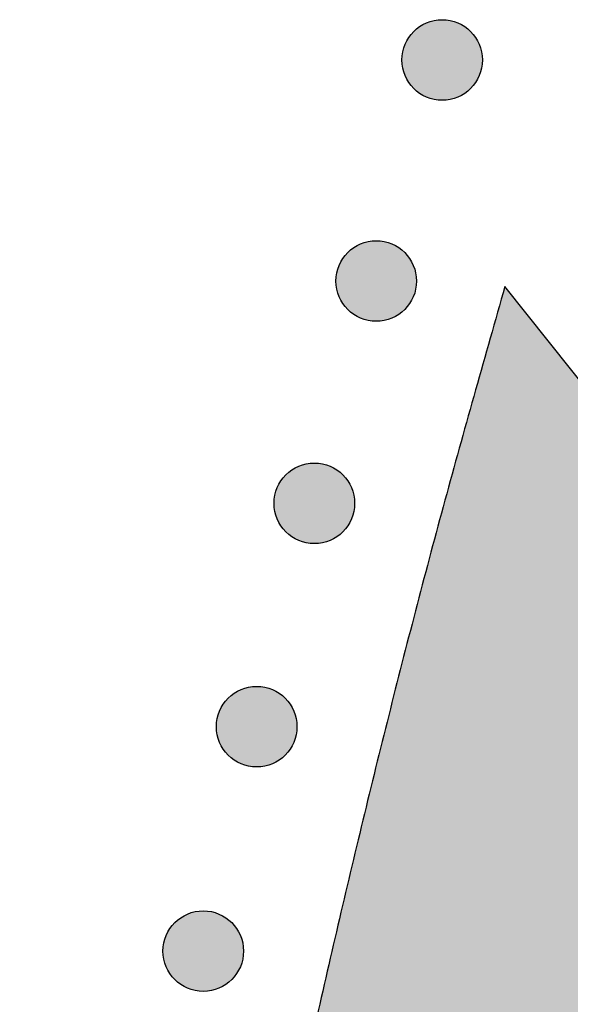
# Model space of a CAD drawing. Header units: millimetres. Extents: x -3873 to -97, y 912 to 4165.
# Tile 177 of 256: x -3866 to -3842, y 1576 to 1620. Entities that reach past the tile are written whole.
import ezdxf

# ---------------------------------------------------------------- set-up
doc = ezdxf.new("R2010")
doc.units = ezdxf.units.MM
doc.layers.add('pattern', color=7, linetype='Continuous', true_color=0x000000)

msp = doc.modelspace()

# ---------------------------------------------------------------- hatches: boundary and pattern name
at = {"layer": 'pattern'}
for points in [[(-3846.212, 1619.346), (-3846.24, 1619.374), (-3846.269, 1619.401), (-3846.299, 1619.428), (-3846.33, 1619.454), (-3846.361, 1619.48), (-3846.394, 1619.505), (-3846.427, 1619.53), (-3846.461, 1619.554), (-3846.496, 1619.577), (-3846.532, 1619.6), (-3846.568, 1619.622), (-3846.606, 1619.643), (-3846.644, 1619.664), (-3846.682, 1619.683), (-3846.722, 1619.702), (-3846.762, 1619.72), (-3846.803, 1619.737), (-3846.844, 1619.753), (-3846.886, 1619.768), (-3846.928, 1619.782), (-3846.971, 1619.796), (-3847.015, 1619.808), (-3847.059, 1619.819), (-3847.103, 1619.828), (-3847.148, 1619.837), (-3847.193, 1619.845), (-3847.238, 1619.851), (-3847.283, 1619.857), (-3847.329, 1619.861), (-3847.375, 1619.864), (-3847.421, 1619.865), (-3847.467, 1619.866), (-3847.512, 1619.865), (-3847.558, 1619.864), (-3847.604, 1619.861), (-3847.65, 1619.857), (-3847.695, 1619.851), (-3847.741, 1619.845), (-3847.785, 1619.837), (-3847.83, 1619.828), (-3847.874, 1619.819), (-3847.918, 1619.808), (-3847.962, 1619.796), (-3848.005, 1619.782), (-3848.047, 1619.768), (-3848.089, 1619.753), (-3848.131, 1619.737), (-3848.171, 1619.72), (-3848.211, 1619.702), (-3848.251, 1619.683), (-3848.29, 1619.664), (-3848.328, 1619.643), (-3848.365, 1619.622), (-3848.401, 1619.6), (-3848.437, 1619.577), (-3848.472, 1619.554), (-3848.506, 1619.53), (-3848.539, 1619.505), (-3848.572, 1619.48), (-3848.603, 1619.454), (-3848.634, 1619.428), (-3848.664, 1619.401), (-3848.693, 1619.374), (-3848.721, 1619.346), (-3848.749, 1619.318), (-3848.776, 1619.289), (-3848.803, 1619.259), (-3848.829, 1619.229), (-3848.855, 1619.197), (-3848.88, 1619.165), (-3848.904, 1619.131), (-3848.929, 1619.097), (-3848.952, 1619.062), (-3848.975, 1619.026), (-3848.997, 1618.99), (-3849.018, 1618.953), (-3849.038, 1618.915), (-3849.058, 1618.876), (-3849.077, 1618.837), (-3849.095, 1618.796), (-3849.112, 1618.756), (-3849.128, 1618.714), (-3849.143, 1618.672), (-3849.157, 1618.63), (-3849.17, 1618.587), (-3849.182, 1618.544), (-3849.193, 1618.5), (-3849.203, 1618.455), (-3849.212, 1618.411), (-3849.22, 1618.366), (-3849.226, 1618.32), (-3849.231, 1618.275), (-3849.236, 1618.229), (-3849.238, 1618.184), (-3849.24, 1618.138), (-3849.241, 1618.092), (-3849.24, 1618.046), (-3849.238, 1618), (-3849.236, 1617.954), (-3849.231, 1617.908), (-3849.226, 1617.863), (-3849.22, 1617.818), (-3849.212, 1617.773), (-3849.203, 1617.728), (-3849.193, 1617.684), (-3849.182, 1617.64), (-3849.17, 1617.597), (-3849.157, 1617.554), (-3849.143, 1617.511), (-3849.128, 1617.469), (-3849.112, 1617.428), (-3849.095, 1617.387), (-3849.077, 1617.347), (-3849.058, 1617.308), (-3849.038, 1617.269), (-3849.018, 1617.231), (-3848.997, 1617.193), (-3848.975, 1617.157), (-3848.952, 1617.121), (-3848.929, 1617.086), (-3848.904, 1617.052), (-3848.88, 1617.019), (-3848.855, 1616.987), (-3848.829, 1616.955), (-3848.803, 1616.924), (-3848.776, 1616.894), (-3848.749, 1616.865), (-3848.721, 1616.837), (-3848.693, 1616.81), (-3848.664, 1616.782), (-3848.634, 1616.756), (-3848.603, 1616.729), (-3848.572, 1616.704), (-3848.539, 1616.678), (-3848.506, 1616.654), (-3848.472, 1616.63), (-3848.437, 1616.606), (-3848.401, 1616.584), (-3848.365, 1616.562), (-3848.328, 1616.54), (-3848.29, 1616.52), (-3848.251, 1616.5), (-3848.211, 1616.481), (-3848.171, 1616.463), (-3848.131, 1616.446), (-3848.089, 1616.43), (-3848.047, 1616.415), (-3848.005, 1616.401), (-3847.962, 1616.388), (-3847.918, 1616.376), (-3847.874, 1616.365), (-3847.83, 1616.355), (-3847.785, 1616.346), (-3847.741, 1616.339), (-3847.695, 1616.332), (-3847.65, 1616.327), (-3847.604, 1616.323), (-3847.558, 1616.32), (-3847.512, 1616.318), (-3847.467, 1616.317), (-3847.421, 1616.318), (-3847.375, 1616.32), (-3847.329, 1616.323), (-3847.283, 1616.327), (-3847.238, 1616.332), (-3847.193, 1616.339), (-3847.148, 1616.346), (-3847.103, 1616.355), (-3847.059, 1616.365), (-3847.015, 1616.376), (-3846.971, 1616.388), (-3846.928, 1616.401), (-3846.886, 1616.415), (-3846.844, 1616.43), (-3846.803, 1616.446), (-3846.762, 1616.463), (-3846.722, 1616.481), (-3846.682, 1616.5), (-3846.644, 1616.52), (-3846.606, 1616.54), (-3846.568, 1616.562), (-3846.532, 1616.584), (-3846.496, 1616.606), (-3846.461, 1616.63), (-3846.427, 1616.654), (-3846.394, 1616.678), (-3846.361, 1616.704), (-3846.33, 1616.729), (-3846.299, 1616.756), (-3846.269, 1616.782), (-3846.24, 1616.81), (-3846.212, 1616.837), (-3846.184, 1616.865), (-3846.157, 1616.894), (-3846.131, 1616.924), (-3846.104, 1616.955), (-3846.079, 1616.987), (-3846.053, 1617.019), (-3846.029, 1617.052), (-3846.005, 1617.086), (-3845.981, 1617.121), (-3845.958, 1617.157), (-3845.936, 1617.193), (-3845.915, 1617.231), (-3845.895, 1617.269), (-3845.875, 1617.308), (-3845.856, 1617.347), (-3845.838, 1617.387), (-3845.821, 1617.428), (-3845.805, 1617.469), (-3845.79, 1617.511), (-3845.776, 1617.554), (-3845.763, 1617.597), (-3845.751, 1617.64), (-3845.74, 1617.684), (-3845.73, 1617.728), (-3845.721, 1617.773), (-3845.714, 1617.818), (-3845.707, 1617.863), (-3845.702, 1617.908), (-3845.698, 1617.954), (-3845.695, 1618), (-3845.693, 1618.046), (-3845.692, 1618.092), (-3845.693, 1618.138), (-3845.695, 1618.184), (-3845.698, 1618.229), (-3845.702, 1618.275), (-3845.707, 1618.32), (-3845.714, 1618.366), (-3845.721, 1618.411), (-3845.73, 1618.455), (-3845.74, 1618.5), (-3845.751, 1618.544), (-3845.763, 1618.587), (-3845.776, 1618.63), (-3845.79, 1618.672), (-3845.805, 1618.714), (-3845.821, 1618.756), (-3845.838, 1618.796), (-3845.856, 1618.837), (-3845.875, 1618.876), (-3845.895, 1618.915), (-3845.915, 1618.953), (-3845.936, 1618.99), (-3845.958, 1619.026), (-3845.981, 1619.062), (-3846.005, 1619.097), (-3846.029, 1619.131), (-3846.053, 1619.165), (-3846.079, 1619.197), (-3846.104, 1619.229), (-3846.131, 1619.259), (-3846.157, 1619.289), (-3846.184, 1619.318)], [(-3849.118, 1609.607), (-3849.146, 1609.635), (-3849.175, 1609.662), (-3849.205, 1609.689), (-3849.236, 1609.715), (-3849.268, 1609.741), (-3849.3, 1609.766), (-3849.333, 1609.79), (-3849.367, 1609.815), (-3849.402, 1609.838), (-3849.438, 1609.861), (-3849.474, 1609.883), (-3849.512, 1609.904), (-3849.55, 1609.924), (-3849.588, 1609.944), (-3849.628, 1609.963), (-3849.668, 1609.981), (-3849.709, 1609.998), (-3849.75, 1610.014), (-3849.792, 1610.029), (-3849.834, 1610.043), (-3849.877, 1610.056), (-3849.921, 1610.068), (-3849.965, 1610.079), (-3850.009, 1610.089), (-3850.054, 1610.098), (-3850.099, 1610.106), (-3850.144, 1610.112), (-3850.189, 1610.117), (-3850.235, 1610.122), (-3850.281, 1610.124), (-3850.327, 1610.126), (-3850.373, 1610.127), (-3850.419, 1610.126), (-3850.465, 1610.124), (-3850.51, 1610.122), (-3850.556, 1610.117), (-3850.601, 1610.112), (-3850.647, 1610.106), (-3850.692, 1610.098), (-3850.736, 1610.089), (-3850.781, 1610.079), (-3850.824, 1610.068), (-3850.868, 1610.056), (-3850.911, 1610.043), (-3850.953, 1610.029), (-3850.995, 1610.014), (-3851.037, 1609.998), (-3851.077, 1609.981), (-3851.118, 1609.963), (-3851.157, 1609.944), (-3851.196, 1609.924), (-3851.234, 1609.904), (-3851.271, 1609.883), (-3851.307, 1609.861), (-3851.343, 1609.838), (-3851.378, 1609.815), (-3851.412, 1609.79), (-3851.445, 1609.766), (-3851.478, 1609.741), (-3851.51, 1609.715), (-3851.54, 1609.689), (-3851.57, 1609.662), (-3851.599, 1609.635), (-3851.627, 1609.607), (-3851.655, 1609.579), (-3851.682, 1609.55), (-3851.709, 1609.52), (-3851.735, 1609.489), (-3851.761, 1609.458), (-3851.786, 1609.425), (-3851.811, 1609.392), (-3851.835, 1609.358), (-3851.858, 1609.323), (-3851.881, 1609.287), (-3851.903, 1609.251), (-3851.924, 1609.214), (-3851.945, 1609.176), (-3851.964, 1609.137), (-3851.983, 1609.097), (-3852.001, 1609.057), (-3852.018, 1609.017), (-3852.034, 1608.975), (-3852.049, 1608.933), (-3852.063, 1608.891), (-3852.077, 1608.848), (-3852.089, 1608.804), (-3852.1, 1608.76), (-3852.109, 1608.716), (-3852.118, 1608.671), (-3852.126, 1608.627), (-3852.132, 1608.581), (-3852.138, 1608.536), (-3852.142, 1608.49), (-3852.145, 1608.444), (-3852.146, 1608.398), (-3852.147, 1608.353), (-3852.146, 1608.307), (-3852.145, 1608.261), (-3852.142, 1608.215), (-3852.138, 1608.169), (-3852.132, 1608.124), (-3852.126, 1608.079), (-3852.118, 1608.034), (-3852.109, 1607.989), (-3852.1, 1607.945), (-3852.089, 1607.901), (-3852.077, 1607.857), (-3852.063, 1607.814), (-3852.049, 1607.772), (-3852.034, 1607.73), (-3852.018, 1607.689), (-3852.001, 1607.648), (-3851.983, 1607.608), (-3851.964, 1607.568), (-3851.945, 1607.53), (-3851.924, 1607.492), (-3851.903, 1607.454), (-3851.881, 1607.418), (-3851.858, 1607.382), (-3851.835, 1607.347), (-3851.811, 1607.313), (-3851.786, 1607.28), (-3851.761, 1607.247), (-3851.735, 1607.216), (-3851.709, 1607.185), (-3851.682, 1607.155), (-3851.655, 1607.126), (-3851.627, 1607.098), (-3851.599, 1607.07), (-3851.57, 1607.043), (-3851.54, 1607.017), (-3851.51, 1606.99), (-3851.478, 1606.965), (-3851.445, 1606.939), (-3851.412, 1606.915), (-3851.378, 1606.891), (-3851.343, 1606.867), (-3851.307, 1606.844), (-3851.271, 1606.822), (-3851.234, 1606.801), (-3851.196, 1606.781), (-3851.157, 1606.761), (-3851.118, 1606.742), (-3851.077, 1606.724), (-3851.037, 1606.707), (-3850.995, 1606.691), (-3850.953, 1606.676), (-3850.911, 1606.662), (-3850.868, 1606.649), (-3850.824, 1606.637), (-3850.781, 1606.626), (-3850.736, 1606.616), (-3850.692, 1606.607), (-3850.647, 1606.6), (-3850.601, 1606.593), (-3850.556, 1606.588), (-3850.51, 1606.584), (-3850.465, 1606.581), (-3850.419, 1606.579), (-3850.373, 1606.578), (-3850.327, 1606.579), (-3850.281, 1606.581), (-3850.235, 1606.584), (-3850.189, 1606.588), (-3850.144, 1606.593), (-3850.099, 1606.6), (-3850.054, 1606.607), (-3850.009, 1606.616), (-3849.965, 1606.626), (-3849.921, 1606.637), (-3849.877, 1606.649), (-3849.834, 1606.662), (-3849.792, 1606.676), (-3849.75, 1606.691), (-3849.709, 1606.707), (-3849.668, 1606.724), (-3849.628, 1606.742), (-3849.588, 1606.761), (-3849.55, 1606.781), (-3849.512, 1606.801), (-3849.474, 1606.822), (-3849.438, 1606.844), (-3849.402, 1606.867), (-3849.367, 1606.891), (-3849.333, 1606.915), (-3849.3, 1606.939), (-3849.268, 1606.965), (-3849.236, 1606.99), (-3849.205, 1607.017), (-3849.175, 1607.043), (-3849.146, 1607.07), (-3849.118, 1607.098), (-3849.091, 1607.126), (-3849.063, 1607.155), (-3849.037, 1607.185), (-3849.01, 1607.216), (-3848.985, 1607.247), (-3848.959, 1607.28), (-3848.935, 1607.313), (-3848.911, 1607.347), (-3848.887, 1607.382), (-3848.865, 1607.418), (-3848.843, 1607.454), (-3848.821, 1607.492), (-3848.801, 1607.53), (-3848.781, 1607.568), (-3848.762, 1607.608), (-3848.744, 1607.648), (-3848.727, 1607.689), (-3848.711, 1607.73), (-3848.696, 1607.772), (-3848.682, 1607.814), (-3848.669, 1607.857), (-3848.657, 1607.901), (-3848.646, 1607.945), (-3848.636, 1607.989), (-3848.627, 1608.034), (-3848.62, 1608.079), (-3848.613, 1608.124), (-3848.608, 1608.169), (-3848.604, 1608.215), (-3848.601, 1608.261), (-3848.599, 1608.307), (-3848.598, 1608.353), (-3848.599, 1608.398), (-3848.601, 1608.444), (-3848.604, 1608.49), (-3848.608, 1608.536), (-3848.613, 1608.581), (-3848.62, 1608.627), (-3848.627, 1608.671), (-3848.636, 1608.716), (-3848.646, 1608.76), (-3848.657, 1608.804), (-3848.669, 1608.848), (-3848.682, 1608.891), (-3848.696, 1608.933), (-3848.711, 1608.975), (-3848.727, 1609.017), (-3848.744, 1609.057), (-3848.762, 1609.097), (-3848.781, 1609.137), (-3848.801, 1609.176), (-3848.821, 1609.214), (-3848.843, 1609.251), (-3848.865, 1609.287), (-3848.887, 1609.323), (-3848.911, 1609.358), (-3848.935, 1609.392), (-3848.959, 1609.425), (-3848.985, 1609.458), (-3849.01, 1609.489), (-3849.037, 1609.52), (-3849.063, 1609.55), (-3849.091, 1609.579)], [(-3866.069, 1457.773), (-3866.069, 1457.718), (-3865.997, 1448.226), (-3865.757, 1438.725), (-3865.349, 1429.221), (-3864.772, 1419.719), (-3864.026, 1410.222), (-3863.112, 1400.736), (-3862.03, 1391.264), (-3860.78, 1381.811), (-3859.362, 1372.382), (-3857.778, 1362.981), (-3856.028, 1353.613), (-3854.113, 1344.281), (-3852.035, 1334.991), (-3849.794, 1325.746), (-3847.393, 1316.551), (-3844.832, 1307.41), (-3835.621, 1318.993), (-3839.936, 1335.962), (-3843.69, 1353.094), (-3846.873, 1370.361), (-3849.48, 1387.734), (-3851.505, 1405.185), (-3852.945, 1422.683), (-3853.799, 1440.201), (-3854.069, 1457.708), (-3854.069, 1457.767), (-3854.069, 1457.827), (-3853.784, 1475.334), (-3852.914, 1492.851), (-3851.459, 1510.348), (-3849.419, 1527.797), (-3846.797, 1545.168), (-3843.599, 1562.432), (-3839.83, 1579.561), (-3835.501, 1596.526), (-3844.701, 1608.117), (-3847.27, 1598.978), (-3849.679, 1589.785), (-3851.928, 1580.542), (-3854.014, 1571.254), (-3855.937, 1561.924), (-3857.695, 1552.557), (-3859.288, 1543.157), (-3860.714, 1533.73), (-3861.972, 1524.278), (-3863.063, 1514.807), (-3863.985, 1505.322), (-3864.739, 1495.825), (-3865.324, 1486.323), (-3865.74, 1476.82), (-3865.988, 1467.32), (-3866.069, 1457.827)], [(-3851.842, 1599.815), (-3851.87, 1599.843), (-3851.899, 1599.87), (-3851.929, 1599.897), (-3851.959, 1599.923), (-3851.991, 1599.949), (-3852.023, 1599.974), (-3852.057, 1599.999), (-3852.091, 1600.023), (-3852.126, 1600.046), (-3852.162, 1600.069), (-3852.198, 1600.091), (-3852.235, 1600.112), (-3852.273, 1600.133), (-3852.312, 1600.152), (-3852.351, 1600.171), (-3852.392, 1600.189), (-3852.432, 1600.206), (-3852.474, 1600.222), (-3852.516, 1600.237), (-3852.558, 1600.251), (-3852.601, 1600.265), (-3852.644, 1600.277), (-3852.688, 1600.288), (-3852.733, 1600.297), (-3852.777, 1600.306), (-3852.822, 1600.314), (-3852.868, 1600.32), (-3852.913, 1600.326), (-3852.959, 1600.33), (-3853.004, 1600.333), (-3853.05, 1600.334), (-3853.096, 1600.335), (-3853.142, 1600.334), (-3853.188, 1600.333), (-3853.234, 1600.33), (-3853.279, 1600.326), (-3853.325, 1600.32), (-3853.37, 1600.314), (-3853.415, 1600.306), (-3853.46, 1600.297), (-3853.504, 1600.288), (-3853.548, 1600.277), (-3853.591, 1600.265), (-3853.634, 1600.251), (-3853.677, 1600.237), (-3853.719, 1600.222), (-3853.76, 1600.206), (-3853.801, 1600.189), (-3853.841, 1600.171), (-3853.88, 1600.152), (-3853.919, 1600.133), (-3853.957, 1600.112), (-3853.994, 1600.091), (-3854.031, 1600.069), (-3854.067, 1600.046), (-3854.102, 1600.023), (-3854.136, 1599.999), (-3854.169, 1599.974), (-3854.201, 1599.949), (-3854.233, 1599.923), (-3854.264, 1599.897), (-3854.294, 1599.87), (-3854.323, 1599.843), (-3854.351, 1599.815), (-3854.378, 1599.787), (-3854.406, 1599.758), (-3854.432, 1599.728), (-3854.459, 1599.698), (-3854.484, 1599.666), (-3854.51, 1599.633), (-3854.534, 1599.6), (-3854.558, 1599.566), (-3854.582, 1599.531), (-3854.604, 1599.495), (-3854.626, 1599.459), (-3854.648, 1599.422), (-3854.668, 1599.384), (-3854.688, 1599.345), (-3854.707, 1599.306), (-3854.725, 1599.265), (-3854.742, 1599.225), (-3854.758, 1599.183), (-3854.773, 1599.141), (-3854.787, 1599.099), (-3854.8, 1599.056), (-3854.812, 1599.012), (-3854.823, 1598.969), (-3854.833, 1598.924), (-3854.842, 1598.88), (-3854.849, 1598.835), (-3854.856, 1598.789), (-3854.861, 1598.744), (-3854.865, 1598.698), (-3854.868, 1598.653), (-3854.87, 1598.607), (-3854.871, 1598.561), (-3854.87, 1598.515), (-3854.868, 1598.469), (-3854.865, 1598.423), (-3854.861, 1598.377), (-3854.856, 1598.332), (-3854.849, 1598.287), (-3854.842, 1598.242), (-3854.833, 1598.197), (-3854.823, 1598.153), (-3854.812, 1598.109), (-3854.8, 1598.065), (-3854.787, 1598.022), (-3854.773, 1597.98), (-3854.758, 1597.938), (-3854.742, 1597.897), (-3854.725, 1597.856), (-3854.707, 1597.816), (-3854.688, 1597.776), (-3854.668, 1597.738), (-3854.648, 1597.7), (-3854.626, 1597.662), (-3854.604, 1597.626), (-3854.582, 1597.59), (-3854.558, 1597.555), (-3854.534, 1597.521), (-3854.51, 1597.488), (-3854.484, 1597.455), (-3854.459, 1597.424), (-3854.432, 1597.393), (-3854.406, 1597.363), (-3854.378, 1597.334), (-3854.351, 1597.306), (-3854.323, 1597.279), (-3854.294, 1597.251), (-3854.264, 1597.225), (-3854.233, 1597.198), (-3854.201, 1597.173), (-3854.169, 1597.147), (-3854.136, 1597.123), (-3854.102, 1597.099), (-3854.067, 1597.075), (-3854.031, 1597.053), (-3853.994, 1597.031), (-3853.957, 1597.009), (-3853.919, 1596.989), (-3853.88, 1596.969), (-3853.841, 1596.95), (-3853.801, 1596.932), (-3853.76, 1596.915), (-3853.719, 1596.899), (-3853.677, 1596.884), (-3853.634, 1596.87), (-3853.591, 1596.857), (-3853.548, 1596.845), (-3853.504, 1596.834), (-3853.46, 1596.824), (-3853.415, 1596.815), (-3853.37, 1596.808), (-3853.325, 1596.801), (-3853.279, 1596.796), (-3853.234, 1596.792), (-3853.188, 1596.789), (-3853.142, 1596.787), (-3853.096, 1596.786), (-3853.05, 1596.787), (-3853.004, 1596.789), (-3852.959, 1596.792), (-3852.913, 1596.796), (-3852.868, 1596.801), (-3852.822, 1596.808), (-3852.777, 1596.815), (-3852.733, 1596.824), (-3852.688, 1596.834), (-3852.644, 1596.845), (-3852.601, 1596.857), (-3852.558, 1596.87), (-3852.516, 1596.884), (-3852.474, 1596.899), (-3852.432, 1596.915), (-3852.392, 1596.932), (-3852.351, 1596.95), (-3852.312, 1596.969), (-3852.273, 1596.989), (-3852.235, 1597.009), (-3852.198, 1597.031), (-3852.162, 1597.053), (-3852.126, 1597.075), (-3852.091, 1597.099), (-3852.057, 1597.123), (-3852.023, 1597.147), (-3851.991, 1597.173), (-3851.959, 1597.198), (-3851.929, 1597.225), (-3851.899, 1597.251), (-3851.87, 1597.279), (-3851.842, 1597.306), (-3851.814, 1597.334), (-3851.787, 1597.363), (-3851.76, 1597.393), (-3851.734, 1597.424), (-3851.708, 1597.455), (-3851.683, 1597.488), (-3851.658, 1597.521), (-3851.634, 1597.555), (-3851.611, 1597.59), (-3851.588, 1597.626), (-3851.566, 1597.662), (-3851.545, 1597.7), (-3851.524, 1597.738), (-3851.505, 1597.776), (-3851.486, 1597.816), (-3851.468, 1597.856), (-3851.451, 1597.897), (-3851.435, 1597.938), (-3851.42, 1597.98), (-3851.406, 1598.022), (-3851.392, 1598.065), (-3851.38, 1598.109), (-3851.369, 1598.153), (-3851.36, 1598.197), (-3851.351, 1598.242), (-3851.343, 1598.287), (-3851.337, 1598.332), (-3851.331, 1598.377), (-3851.327, 1598.423), (-3851.324, 1598.469), (-3851.323, 1598.515), (-3851.322, 1598.561), (-3851.323, 1598.607), (-3851.324, 1598.653), (-3851.327, 1598.698), (-3851.331, 1598.744), (-3851.337, 1598.789), (-3851.343, 1598.835), (-3851.351, 1598.88), (-3851.36, 1598.924), (-3851.369, 1598.969), (-3851.38, 1599.012), (-3851.392, 1599.056), (-3851.406, 1599.099), (-3851.42, 1599.141), (-3851.435, 1599.183), (-3851.451, 1599.225), (-3851.468, 1599.265), (-3851.486, 1599.306), (-3851.505, 1599.345), (-3851.524, 1599.384), (-3851.545, 1599.422), (-3851.566, 1599.459), (-3851.588, 1599.495), (-3851.611, 1599.531), (-3851.634, 1599.566), (-3851.658, 1599.6), (-3851.683, 1599.633), (-3851.708, 1599.666), (-3851.734, 1599.698), (-3851.76, 1599.728), (-3851.787, 1599.758), (-3851.814, 1599.787)], [(-3854.382, 1589.974), (-3854.41, 1590.002), (-3854.439, 1590.029), (-3854.469, 1590.056), (-3854.499, 1590.082), (-3854.531, 1590.108), (-3854.563, 1590.133), (-3854.597, 1590.158), (-3854.631, 1590.182), (-3854.666, 1590.205), (-3854.701, 1590.228), (-3854.738, 1590.25), (-3854.775, 1590.271), (-3854.813, 1590.292), (-3854.852, 1590.311), (-3854.891, 1590.33), (-3854.931, 1590.348), (-3854.972, 1590.365), (-3855.014, 1590.381), (-3855.055, 1590.396), (-3855.098, 1590.41), (-3855.141, 1590.423), (-3855.184, 1590.435), (-3855.228, 1590.446), (-3855.273, 1590.456), (-3855.317, 1590.465), (-3855.362, 1590.473), (-3855.407, 1590.479), (-3855.453, 1590.484), (-3855.499, 1590.489), (-3855.544, 1590.492), (-3855.59, 1590.493), (-3855.636, 1590.494), (-3855.682, 1590.493), (-3855.728, 1590.492), (-3855.774, 1590.489), (-3855.819, 1590.484), (-3855.865, 1590.479), (-3855.91, 1590.473), (-3855.955, 1590.465), (-3856, 1590.456), (-3856.044, 1590.446), (-3856.088, 1590.435), (-3856.131, 1590.423), (-3856.174, 1590.41), (-3856.217, 1590.396), (-3856.259, 1590.381), (-3856.3, 1590.365), (-3856.341, 1590.348), (-3856.381, 1590.33), (-3856.42, 1590.311), (-3856.459, 1590.292), (-3856.497, 1590.271), (-3856.534, 1590.25), (-3856.571, 1590.228), (-3856.607, 1590.205), (-3856.642, 1590.182), (-3856.676, 1590.158), (-3856.709, 1590.133), (-3856.741, 1590.108), (-3856.773, 1590.082), (-3856.804, 1590.056), (-3856.834, 1590.029), (-3856.863, 1590.002), (-3856.891, 1589.974), (-3856.918, 1589.946), (-3856.946, 1589.917), (-3856.972, 1589.887), (-3856.998, 1589.856), (-3857.024, 1589.825), (-3857.049, 1589.792), (-3857.074, 1589.759), (-3857.098, 1589.725), (-3857.122, 1589.69), (-3857.144, 1589.654), (-3857.166, 1589.618), (-3857.188, 1589.581), (-3857.208, 1589.543), (-3857.228, 1589.504), (-3857.247, 1589.464), (-3857.265, 1589.424), (-3857.282, 1589.384), (-3857.298, 1589.342), (-3857.313, 1589.3), (-3857.327, 1589.258), (-3857.34, 1589.215), (-3857.352, 1589.171), (-3857.363, 1589.128), (-3857.373, 1589.083), (-3857.382, 1589.039), (-3857.389, 1588.994), (-3857.396, 1588.948), (-3857.401, 1588.903), (-3857.405, 1588.857), (-3857.408, 1588.811), (-3857.41, 1588.766), (-3857.411, 1588.72), (-3857.41, 1588.674), (-3857.408, 1588.628), (-3857.405, 1588.582), (-3857.401, 1588.536), (-3857.396, 1588.491), (-3857.389, 1588.446), (-3857.382, 1588.401), (-3857.373, 1588.356), (-3857.363, 1588.312), (-3857.352, 1588.268), (-3857.34, 1588.224), (-3857.327, 1588.181), (-3857.313, 1588.139), (-3857.298, 1588.097), (-3857.282, 1588.056), (-3857.265, 1588.015), (-3857.247, 1587.975), (-3857.228, 1587.935), (-3857.208, 1587.897), (-3857.188, 1587.859), (-3857.166, 1587.821), (-3857.144, 1587.785), (-3857.122, 1587.749), (-3857.098, 1587.714), (-3857.074, 1587.68), (-3857.049, 1587.647), (-3857.024, 1587.614), (-3856.998, 1587.583), (-3856.972, 1587.552), (-3856.946, 1587.522), (-3856.918, 1587.493), (-3856.891, 1587.465), (-3856.863, 1587.437), (-3856.834, 1587.41), (-3856.804, 1587.384), (-3856.773, 1587.357), (-3856.741, 1587.332), (-3856.709, 1587.306), (-3856.676, 1587.282), (-3856.642, 1587.258), (-3856.607, 1587.234), (-3856.571, 1587.212), (-3856.534, 1587.19), (-3856.497, 1587.168), (-3856.459, 1587.148), (-3856.42, 1587.128), (-3856.381, 1587.109), (-3856.341, 1587.091), (-3856.3, 1587.074), (-3856.259, 1587.058), (-3856.217, 1587.043), (-3856.174, 1587.029), (-3856.131, 1587.016), (-3856.088, 1587.004), (-3856.044, 1586.993), (-3856, 1586.983), (-3855.955, 1586.974), (-3855.91, 1586.967), (-3855.865, 1586.96), (-3855.819, 1586.955), (-3855.774, 1586.951), (-3855.728, 1586.948), (-3855.682, 1586.946), (-3855.636, 1586.945), (-3855.59, 1586.946), (-3855.544, 1586.948), (-3855.499, 1586.951), (-3855.453, 1586.955), (-3855.407, 1586.96), (-3855.362, 1586.967), (-3855.317, 1586.974), (-3855.273, 1586.983), (-3855.228, 1586.993), (-3855.184, 1587.004), (-3855.141, 1587.016), (-3855.098, 1587.029), (-3855.055, 1587.043), (-3855.014, 1587.058), (-3854.972, 1587.074), (-3854.931, 1587.091), (-3854.891, 1587.109), (-3854.852, 1587.128), (-3854.813, 1587.148), (-3854.775, 1587.168), (-3854.738, 1587.19), (-3854.701, 1587.212), (-3854.666, 1587.234), (-3854.631, 1587.258), (-3854.597, 1587.282), (-3854.563, 1587.306), (-3854.531, 1587.332), (-3854.499, 1587.357), (-3854.469, 1587.384), (-3854.439, 1587.41), (-3854.41, 1587.437), (-3854.382, 1587.465), (-3854.354, 1587.493), (-3854.327, 1587.522), (-3854.3, 1587.552), (-3854.274, 1587.583), (-3854.248, 1587.614), (-3854.223, 1587.647), (-3854.198, 1587.68), (-3854.174, 1587.714), (-3854.151, 1587.749), (-3854.128, 1587.785), (-3854.106, 1587.821), (-3854.085, 1587.859), (-3854.064, 1587.897), (-3854.045, 1587.935), (-3854.026, 1587.975), (-3854.008, 1588.015), (-3853.991, 1588.056), (-3853.975, 1588.097), (-3853.96, 1588.139), (-3853.945, 1588.181), (-3853.932, 1588.224), (-3853.92, 1588.268), (-3853.909, 1588.312), (-3853.9, 1588.356), (-3853.891, 1588.401), (-3853.883, 1588.446), (-3853.877, 1588.491), (-3853.871, 1588.536), (-3853.867, 1588.582), (-3853.864, 1588.628), (-3853.862, 1588.674), (-3853.862, 1588.72), (-3853.862, 1588.766), (-3853.864, 1588.811), (-3853.867, 1588.857), (-3853.871, 1588.903), (-3853.877, 1588.948), (-3853.883, 1588.994), (-3853.891, 1589.039), (-3853.9, 1589.083), (-3853.909, 1589.128), (-3853.92, 1589.171), (-3853.932, 1589.215), (-3853.945, 1589.258), (-3853.96, 1589.3), (-3853.975, 1589.342), (-3853.991, 1589.384), (-3854.008, 1589.424), (-3854.026, 1589.464), (-3854.045, 1589.504), (-3854.064, 1589.543), (-3854.085, 1589.581), (-3854.106, 1589.618), (-3854.128, 1589.654), (-3854.151, 1589.69), (-3854.174, 1589.725), (-3854.198, 1589.759), (-3854.223, 1589.792), (-3854.248, 1589.825), (-3854.274, 1589.856), (-3854.3, 1589.887), (-3854.327, 1589.917), (-3854.354, 1589.946)], [(-3856.737, 1580.087), (-3856.765, 1580.115), (-3856.794, 1580.142), (-3856.824, 1580.169), (-3856.855, 1580.195), (-3856.886, 1580.221), (-3856.919, 1580.246), (-3856.952, 1580.271), (-3856.986, 1580.295), (-3857.021, 1580.318), (-3857.057, 1580.341), (-3857.093, 1580.363), (-3857.131, 1580.384), (-3857.169, 1580.405), (-3857.207, 1580.424), (-3857.247, 1580.443), (-3857.287, 1580.461), (-3857.328, 1580.478), (-3857.369, 1580.494), (-3857.411, 1580.509), (-3857.453, 1580.524), (-3857.496, 1580.537), (-3857.54, 1580.549), (-3857.584, 1580.56), (-3857.628, 1580.569), (-3857.673, 1580.578), (-3857.718, 1580.586), (-3857.763, 1580.592), (-3857.808, 1580.598), (-3857.854, 1580.602), (-3857.9, 1580.605), (-3857.946, 1580.607), (-3857.992, 1580.607), (-3858.038, 1580.607), (-3858.083, 1580.605), (-3858.129, 1580.602), (-3858.175, 1580.598), (-3858.22, 1580.592), (-3858.266, 1580.586), (-3858.311, 1580.578), (-3858.355, 1580.569), (-3858.4, 1580.56), (-3858.443, 1580.549), (-3858.487, 1580.537), (-3858.53, 1580.524), (-3858.572, 1580.509), (-3858.614, 1580.494), (-3858.656, 1580.478), (-3858.696, 1580.461), (-3858.736, 1580.443), (-3858.776, 1580.424), (-3858.815, 1580.405), (-3858.853, 1580.384), (-3858.89, 1580.363), (-3858.926, 1580.341), (-3858.962, 1580.318), (-3858.997, 1580.295), (-3859.031, 1580.271), (-3859.064, 1580.246), (-3859.097, 1580.221), (-3859.128, 1580.195), (-3859.159, 1580.169), (-3859.189, 1580.142), (-3859.218, 1580.115), (-3859.246, 1580.087), (-3859.274, 1580.059), (-3859.301, 1580.03), (-3859.328, 1580), (-3859.354, 1579.97), (-3859.38, 1579.938), (-3859.405, 1579.906), (-3859.43, 1579.872), (-3859.454, 1579.838), (-3859.477, 1579.803), (-3859.5, 1579.768), (-3859.522, 1579.731), (-3859.543, 1579.694), (-3859.564, 1579.656), (-3859.583, 1579.617), (-3859.602, 1579.578), (-3859.62, 1579.538), (-3859.637, 1579.497), (-3859.653, 1579.455), (-3859.668, 1579.414), (-3859.682, 1579.371), (-3859.695, 1579.328), (-3859.708, 1579.285), (-3859.718, 1579.241), (-3859.728, 1579.196), (-3859.737, 1579.152), (-3859.745, 1579.107), (-3859.751, 1579.062), (-3859.756, 1579.016), (-3859.761, 1578.97), (-3859.764, 1578.925), (-3859.765, 1578.879), (-3859.766, 1578.833), (-3859.765, 1578.787), (-3859.764, 1578.741), (-3859.761, 1578.695), (-3859.756, 1578.65), (-3859.751, 1578.604), (-3859.745, 1578.559), (-3859.737, 1578.514), (-3859.728, 1578.469), (-3859.718, 1578.425), (-3859.708, 1578.381), (-3859.695, 1578.338), (-3859.682, 1578.295), (-3859.668, 1578.252), (-3859.653, 1578.21), (-3859.637, 1578.169), (-3859.62, 1578.128), (-3859.602, 1578.088), (-3859.583, 1578.049), (-3859.564, 1578.01), (-3859.543, 1577.972), (-3859.522, 1577.935), (-3859.5, 1577.898), (-3859.477, 1577.862), (-3859.454, 1577.827), (-3859.43, 1577.793), (-3859.405, 1577.76), (-3859.38, 1577.728), (-3859.354, 1577.696), (-3859.328, 1577.665), (-3859.301, 1577.635), (-3859.274, 1577.606), (-3859.246, 1577.578), (-3859.218, 1577.551), (-3859.189, 1577.524), (-3859.159, 1577.497), (-3859.128, 1577.471), (-3859.097, 1577.445), (-3859.064, 1577.42), (-3859.031, 1577.395), (-3858.997, 1577.371), (-3858.962, 1577.347), (-3858.926, 1577.325), (-3858.89, 1577.303), (-3858.853, 1577.281), (-3858.815, 1577.261), (-3858.776, 1577.241), (-3858.736, 1577.222), (-3858.696, 1577.204), (-3858.656, 1577.187), (-3858.614, 1577.171), (-3858.572, 1577.156), (-3858.53, 1577.142), (-3858.487, 1577.129), (-3858.443, 1577.117), (-3858.4, 1577.106), (-3858.355, 1577.096), (-3858.311, 1577.087), (-3858.266, 1577.08), (-3858.22, 1577.073), (-3858.175, 1577.068), (-3858.129, 1577.064), (-3858.083, 1577.061), (-3858.038, 1577.059), (-3857.992, 1577.059), (-3857.946, 1577.059), (-3857.9, 1577.061), (-3857.854, 1577.064), (-3857.808, 1577.068), (-3857.763, 1577.073), (-3857.718, 1577.08), (-3857.673, 1577.087), (-3857.628, 1577.096), (-3857.584, 1577.106), (-3857.54, 1577.117), (-3857.496, 1577.129), (-3857.453, 1577.142), (-3857.411, 1577.156), (-3857.369, 1577.171), (-3857.328, 1577.187), (-3857.287, 1577.204), (-3857.247, 1577.222), (-3857.207, 1577.241), (-3857.169, 1577.261), (-3857.131, 1577.281), (-3857.093, 1577.303), (-3857.057, 1577.325), (-3857.021, 1577.347), (-3856.986, 1577.371), (-3856.952, 1577.395), (-3856.919, 1577.42), (-3856.886, 1577.445), (-3856.855, 1577.471), (-3856.824, 1577.497), (-3856.794, 1577.524), (-3856.765, 1577.551), (-3856.737, 1577.578), (-3856.709, 1577.606), (-3856.682, 1577.635), (-3856.656, 1577.665), (-3856.629, 1577.696), (-3856.604, 1577.728), (-3856.578, 1577.76), (-3856.554, 1577.793), (-3856.53, 1577.827), (-3856.506, 1577.862), (-3856.484, 1577.898), (-3856.462, 1577.935), (-3856.44, 1577.972), (-3856.42, 1578.01), (-3856.4, 1578.049), (-3856.381, 1578.088), (-3856.363, 1578.128), (-3856.346, 1578.169), (-3856.33, 1578.21), (-3856.315, 1578.252), (-3856.301, 1578.295), (-3856.288, 1578.338), (-3856.276, 1578.381), (-3856.265, 1578.425), (-3856.255, 1578.469), (-3856.246, 1578.514), (-3856.239, 1578.559), (-3856.232, 1578.604), (-3856.227, 1578.65), (-3856.223, 1578.695), (-3856.22, 1578.741), (-3856.218, 1578.787), (-3856.217, 1578.833), (-3856.218, 1578.879), (-3856.22, 1578.925), (-3856.223, 1578.97), (-3856.227, 1579.016), (-3856.232, 1579.062), (-3856.239, 1579.107), (-3856.246, 1579.152), (-3856.255, 1579.196), (-3856.265, 1579.241), (-3856.276, 1579.285), (-3856.288, 1579.328), (-3856.301, 1579.371), (-3856.315, 1579.414), (-3856.33, 1579.455), (-3856.346, 1579.497), (-3856.363, 1579.538), (-3856.381, 1579.578), (-3856.4, 1579.617), (-3856.42, 1579.656), (-3856.44, 1579.694), (-3856.462, 1579.731), (-3856.484, 1579.768), (-3856.506, 1579.803), (-3856.53, 1579.838), (-3856.554, 1579.872), (-3856.578, 1579.906), (-3856.604, 1579.938), (-3856.629, 1579.97), (-3856.656, 1580), (-3856.682, 1580.03), (-3856.709, 1580.059)]]:
    msp.add_hatch(color=256, dxfattribs=at).paths.add_polyline_path(points, flags=0)

# ---------------------------------------------------------------- linework, layer by layer
msp.add_line((-3835.501, 1596.526), (-3844.701, 1608.117), dxfattribs=at)
for centre in [(-3847.467, 1618.092), (-3850.373, 1608.353), (-3853.096, 1598.561), (-3855.636, 1588.72), (-3857.992, 1578.833)]:
    msp.add_circle(centre, 1.774, dxfattribs=at)
for points, weights, knots in [([(-3844.701, 1608.117), (-3866.096, 1534.495), (-3866.069, 1457.827), (-3866.069, 1457.822), (-3866.069, 1457.773)], [1, 0.989993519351, 1, 0.999999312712, 0.999998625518], [295.488678, 295.488678, 295.488678, 447.798444, 447.798444, 447.808906, 447.808906, 447.808906]), ([(-3854.069, 1457.767), (-3854.069, 1457.824), (-3854.069, 1457.827), (-3854.095, 1528.423), (-3835.501, 1596.526)], [1, 0.999999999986, 1, 0.991109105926, 1], [140.331835, 140.331835, 140.331835, 140.337326, 140.337326, 280.689908, 280.689908, 280.689908])]:
    msp.add_rational_spline(points, weights, degree=2, knots=knots, dxfattribs=at)

doc.saveas('drawing.dxf')
